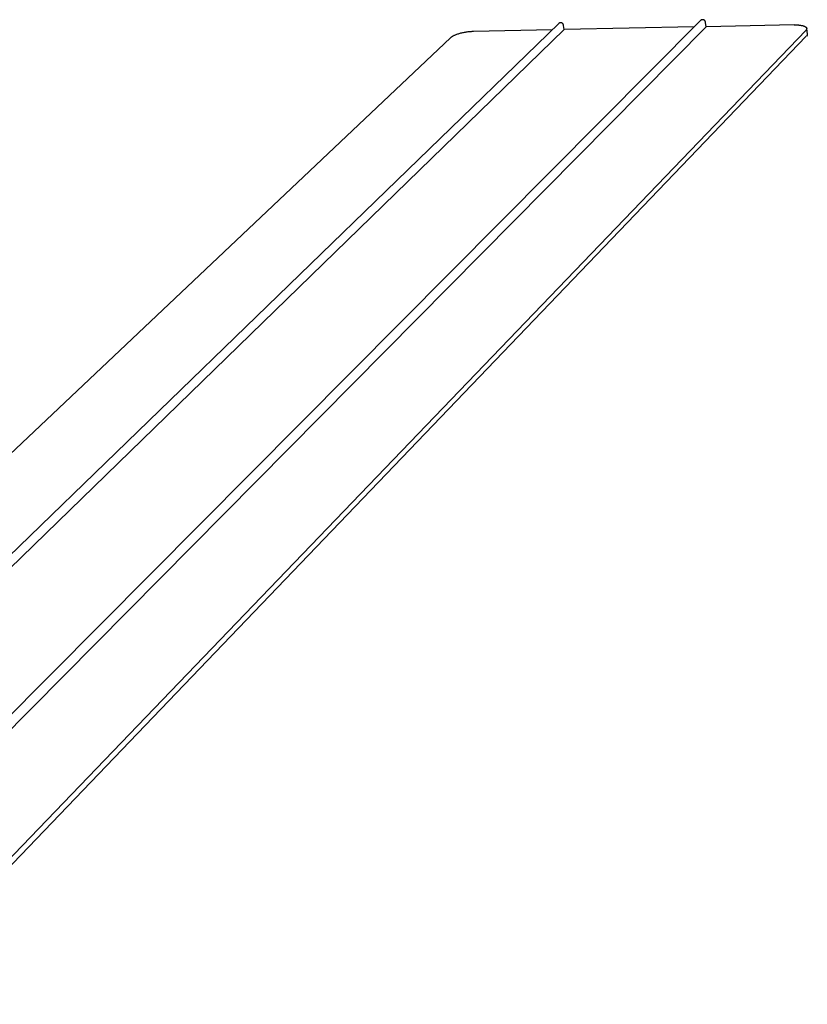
# Model space of a CAD drawing. Extents: x 11006 to 14017, y -5072 to -3244.
# Tile 17 of 18: x 13540 to 13713, y -3762 to -3546. Entities that reach past the tile are written whole.
import ezdxf

# ---------------------------------------------------------------- set-up
doc = ezdxf.new("R2010")
doc.units = 0
doc.layers.add('MAKE2D$VISIBLE$CURVAS', color=7, linetype='CONTINUOUS')

msp = doc.modelspace()

# ---------------------------------------------------------------- linework, layer by layer
at = {"layer": 'MAKE2D$VISIBLE$CURVAS'}
for p, q in [((13535.84, -3700.82), (13689.65, -3546.07)), ((13712.74, -3548.29), (13508.91, -3760.23)), ((13523.19, -3677.73), (13658.48, -3546.72)), ((13524.84, -3679.07), (13659.67, -3548.09)), ((13535.52, -3704.25), (13690.86, -3547.44)), ((13657.01, -3548.15), (13639.72, -3548.51)), ((13659.67, -3548.09), (13659.55, -3547.17)), ((13688.23, -3547.5), (13659.67, -3548.09)), ((13690.86, -3547.44), (13690.75, -3546.51)), ((13710.19, -3547.04), (13690.86, -3547.44)), ((13712.94, -3547.83), (13713.08, -3549.07)), ((13634.69, -3549.89), (13508.53, -3669.05)), ((13712.87, -3549.55), (13508.78, -3762.13))]:
    msp.add_line(p, q, dxfattribs=at)
for points in [[(13690.75, -3546.51), (13690.75, -3546.49), (13690.74, -3546.47), (13690.74, -3546.45), (13690.73, -3546.42), (13690.73, -3546.4), (13690.72, -3546.38), (13690.71, -3546.36), (13690.7, -3546.34), (13690.7, -3546.32), (13690.69, -3546.29), (13690.67, -3546.27), (13690.66, -3546.25), (13690.65, -3546.23), (13690.64, -3546.21), (13690.62, -3546.19), (13690.61, -3546.17), (13690.59, -3546.15), (13690.58, -3546.14), (13690.56, -3546.12), (13690.54, -3546.1), (13690.53, -3546.08), (13690.51, -3546.07), (13690.49, -3546.05), (13690.47, -3546.04), (13690.45, -3546.03), (13690.43, -3546.01), (13690.41, -3546), (13690.39, -3545.99), (13690.37, -3545.98), (13690.35, -3545.97), (13690.33, -3545.96), (13690.31, -3545.95), (13690.29, -3545.94), (13690.27, -3545.93), (13690.25, -3545.93), (13690.23, -3545.92), (13690.2, -3545.92), (13690.18, -3545.91), (13690.16, -3545.91), (13690.14, -3545.9), (13690.12, -3545.9), (13690.11, -3545.9), (13690.1, -3545.9), (13690.09, -3545.9), (13690.08, -3545.9), (13690.07, -3545.9), (13690.06, -3545.9), (13690.04, -3545.9), (13690.03, -3545.9), (13690.02, -3545.9), (13690.01, -3545.9), (13690, -3545.9), (13689.99, -3545.9), (13689.97, -3545.91), (13689.96, -3545.91), (13689.95, -3545.91), (13689.94, -3545.91), (13689.93, -3545.91), (13689.92, -3545.92), (13689.91, -3545.92), (13689.9, -3545.92), (13689.89, -3545.93), (13689.87, -3545.93), (13689.86, -3545.93), (13689.85, -3545.94), (13689.84, -3545.94), (13689.83, -3545.94), (13689.82, -3545.95), (13689.81, -3545.95), (13689.8, -3545.96), (13689.79, -3545.96), (13689.78, -3545.97), (13689.77, -3545.97), (13689.76, -3545.98), (13689.75, -3545.98), (13689.74, -3545.99), (13689.74, -3546), (13689.73, -3546), (13689.72, -3546.01), (13689.71, -3546.01), (13689.7, -3546.02), (13689.69, -3546.03), (13689.68, -3546.03), (13689.68, -3546.04), (13689.67, -3546.05), (13689.66, -3546.05), (13689.65, -3546.06), (13689.65, -3546.07)], [(13659.55, -3547.17), (13659.55, -3547.15), (13659.55, -3547.13), (13659.54, -3547.11), (13659.54, -3547.09), (13659.53, -3547.06), (13659.53, -3547.04), (13659.52, -3547.02), (13659.51, -3547), (13659.5, -3546.98), (13659.49, -3546.96), (13659.48, -3546.94), (13659.47, -3546.92), (13659.46, -3546.9), (13659.44, -3546.88), (13659.43, -3546.86), (13659.42, -3546.84), (13659.4, -3546.82), (13659.39, -3546.8), (13659.37, -3546.79), (13659.35, -3546.77), (13659.34, -3546.75), (13659.32, -3546.74), (13659.3, -3546.72), (13659.28, -3546.71), (13659.26, -3546.69), (13659.25, -3546.68), (13659.23, -3546.67), (13659.21, -3546.66), (13659.19, -3546.65), (13659.17, -3546.64), (13659.15, -3546.63), (13659.13, -3546.62), (13659.11, -3546.61), (13659.09, -3546.6), (13659.07, -3546.6), (13659.05, -3546.59), (13659.02, -3546.58), (13659, -3546.58), (13658.98, -3546.58), (13658.96, -3546.57), (13658.94, -3546.57), (13658.92, -3546.57), (13658.91, -3546.57), (13658.9, -3546.57), (13658.89, -3546.57), (13658.88, -3546.57), (13658.87, -3546.57), (13658.86, -3546.57), (13658.85, -3546.57), (13658.83, -3546.57), (13658.82, -3546.57), (13658.81, -3546.57), (13658.8, -3546.57), (13658.79, -3546.57), (13658.78, -3546.57), (13658.77, -3546.58), (13658.76, -3546.58), (13658.75, -3546.58), (13658.74, -3546.58), (13658.72, -3546.59), (13658.71, -3546.59), (13658.7, -3546.59), (13658.69, -3546.59), (13658.68, -3546.6), (13658.67, -3546.6), (13658.66, -3546.61), (13658.65, -3546.61), (13658.64, -3546.61), (13658.63, -3546.62), (13658.62, -3546.62), (13658.61, -3546.63), (13658.6, -3546.63), (13658.59, -3546.64), (13658.59, -3546.64), (13658.58, -3546.65), (13658.57, -3546.65), (13658.56, -3546.66), (13658.55, -3546.66), (13658.54, -3546.67), (13658.53, -3546.68), (13658.53, -3546.68), (13658.52, -3546.69), (13658.51, -3546.69), (13658.5, -3546.7), (13658.49, -3546.71), (13658.49, -3546.71), (13658.48, -3546.72)], [(13710.19, -3547.04), (13710.46, -3547.04), (13710.73, -3547.04), (13710.99, -3547.05), (13711.12, -3547.06), (13711.25, -3547.07), (13711.38, -3547.09), (13711.5, -3547.1), (13711.62, -3547.12), (13711.73, -3547.14), (13711.84, -3547.16), (13711.95, -3547.18), (13712.05, -3547.21), (13712.15, -3547.23), (13712.24, -3547.26), (13712.28, -3547.27), (13712.32, -3547.29), (13712.37, -3547.3), (13712.41, -3547.32), (13712.44, -3547.34), (13712.48, -3547.35), (13712.52, -3547.37), (13712.55, -3547.39), (13712.59, -3547.41), (13712.62, -3547.42), (13712.65, -3547.44), (13712.68, -3547.46), (13712.7, -3547.48), (13712.73, -3547.5), (13712.74, -3547.51), (13712.75, -3547.52), (13712.76, -3547.53), (13712.78, -3547.54), (13712.79, -3547.55), (13712.8, -3547.56), (13712.81, -3547.57), (13712.82, -3547.58), (13712.83, -3547.59), (13712.84, -3547.6), (13712.84, -3547.61), (13712.85, -3547.62), (13712.86, -3547.63), (13712.87, -3547.64), (13712.88, -3547.65), (13712.88, -3547.66), (13712.89, -3547.67), (13712.9, -3547.68), (13712.9, -3547.69), (13712.91, -3547.7), (13712.91, -3547.71), (13712.92, -3547.72), (13712.92, -3547.73), (13712.92, -3547.75), (13712.93, -3547.76), (13712.93, -3547.77), (13712.93, -3547.78), (13712.94, -3547.79), (13712.94, -3547.8), (13712.94, -3547.81), (13712.94, -3547.82), (13712.94, -3547.83)], [(13712.94, -3547.83), (13712.95, -3547.84), (13712.95, -3547.85), (13712.95, -3547.85), (13712.95, -3547.86), (13712.95, -3547.87), (13712.95, -3547.87), (13712.95, -3547.88), (13712.95, -3547.89), (13712.95, -3547.89), (13712.95, -3547.9), (13712.95, -3547.91), (13712.94, -3547.91), (13712.94, -3547.93), (13712.94, -3547.94), (13712.94, -3547.96), (13712.93, -3547.97), (13712.93, -3547.98), (13712.93, -3548), (13712.92, -3548.01), (13712.92, -3548.03), (13712.91, -3548.04), (13712.9, -3548.06), (13712.9, -3548.07), (13712.89, -3548.09), (13712.88, -3548.1), (13712.87, -3548.11), (13712.87, -3548.13), (13712.86, -3548.14), (13712.85, -3548.16), (13712.84, -3548.17), (13712.83, -3548.19), (13712.81, -3548.2), (13712.8, -3548.22), (13712.79, -3548.23), (13712.78, -3548.25), (13712.77, -3548.26), (13712.74, -3548.29)], [(13639.72, -3548.51), (13639.56, -3548.51), (13639.39, -3548.52), (13639.21, -3548.53), (13639.03, -3548.54), (13638.85, -3548.56), (13638.66, -3548.58), (13638.47, -3548.6), (13638.28, -3548.63), (13638.08, -3548.66), (13637.89, -3548.69), (13637.69, -3548.72), (13637.5, -3548.76), (13637.3, -3548.8), (13637.11, -3548.85), (13636.92, -3548.89), (13636.73, -3548.94), (13636.55, -3549), (13636.37, -3549.05), (13636.2, -3549.1), (13636.04, -3549.16), (13635.88, -3549.22), (13635.73, -3549.28), (13635.59, -3549.34), (13635.45, -3549.4), (13635.33, -3549.46), (13635.21, -3549.53), (13635.1, -3549.59), (13635.05, -3549.62), (13635, -3549.65), (13634.95, -3549.68), (13634.91, -3549.71), (13634.87, -3549.74), (13634.83, -3549.77), (13634.79, -3549.8), (13634.75, -3549.83), (13634.72, -3549.86), (13634.69, -3549.89)]]:
    msp.add_lwpolyline(points, dxfattribs=at)
at = {"layer": 'MAKE2D$VISIBLE$CURVAS', "extrusion": (0, 0, -1)}
msp.add_arc((-13712.47, -3549.09), 0.608, 177.6161, 228.406, dxfattribs=at)

doc.saveas('drawing.dxf')
